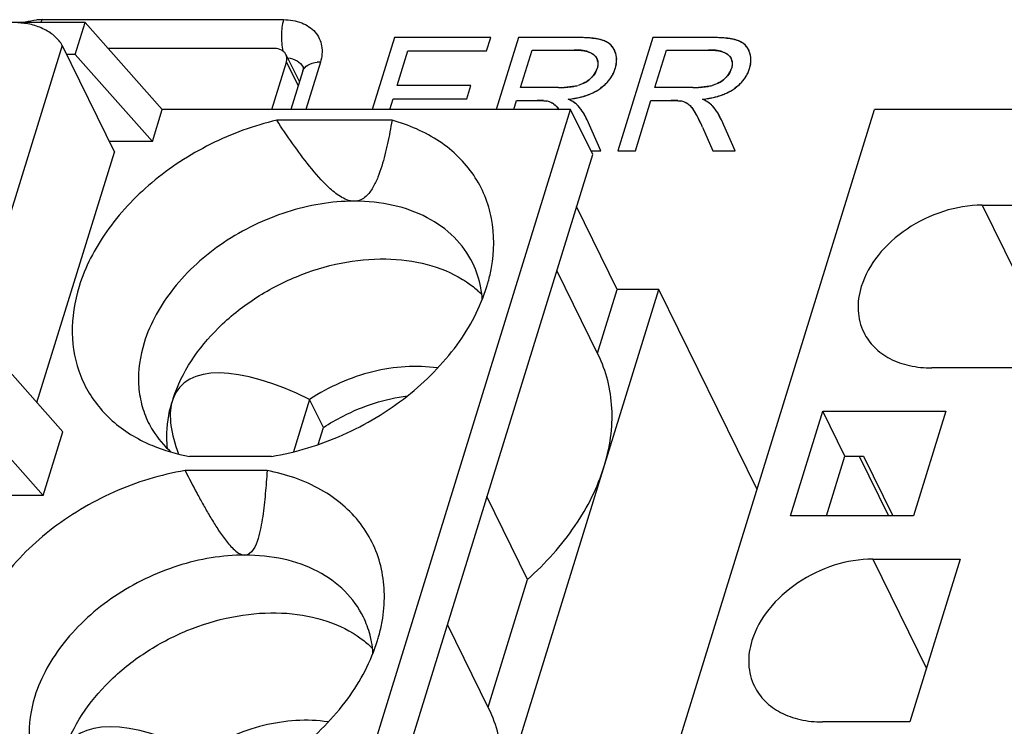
# Model space of a CAD drawing. Header units: millimetres. Extents: x 0 to 420, y 0 to 297.
# Tile 102 of 119: x 233 to 244, y 257 to 265. Entities that reach past the tile are written whole.
import ezdxf

# ---------------------------------------------------------------- set-up
doc = ezdxf.new("R2010")
doc.units = ezdxf.units.MM
doc.header["$LTSCALE"] = 23.1
doc.layers.get('0').update_dxf_attribs({"linetype": 'CONTINUOUS'})
doc.layers.add('LAY0001', color=7, linetype='CONTINUOUS')
doc.layers.add('PRITING', color=7, linetype='CONTINUOUS')

msp = doc.modelspace()

# ---------------------------------------------------------------- linework, layer by layer
at = {"color": 7, "linetype": 'Continuous'}
for p, q in [((233.602, 264.996), (231.596, 264.996)), ((233.126, 265.028), (235.8, 265.028)), ((233.493, 264.643), (233.602, 264.996)), ((234.457, 264.032), (233.602, 264.996)), ((233.348, 264.743), (232.428, 261.767)), ((233.348, 264.743), (233.927, 263.562)), ((233.493, 264.643), (233.397, 264.643)), ((233.493, 264.643), (234.348, 263.68)), ((235.699, 264.708), (233.858, 264.708)), ((235.826, 264.642), (235.975, 264.341)), ((235.669, 264.032), (235.831, 264.556)), ((235.831, 264.556), (235.961, 264.294)), ((236.207, 264.558), (236.045, 264.032)), ((236.012, 264.46), (235.88, 264.032)), ((236.015, 264.504), (236.015, 264.503)), ((224.453, 217.033), (238.977, 264.032)), ((227.815, 217.033), (242.339, 264.032)), ((234.348, 263.68), (234.457, 264.032)), ((238.977, 264.032), (234.457, 264.032)), ((239.221, 263.535), (238.977, 264.032)), ((248.256, 264.032), (242.339, 264.032)), ((237, 263.915), (235.724, 263.915)), ((234.348, 263.68), (233.869, 263.68)), ((233.07, 260.79), (233.927, 263.562)), ((224.697, 216.535), (239.221, 263.535)), ((236.586, 263.019), (236.578, 263.019)), ((239.493, 262.043), (239.043, 262.959)), ((243.532, 262.975), (244.125, 261.766)), ((243.532, 262.975), (244.499, 262.975)), ((239.283, 261.318), (238.825, 262.252)), ((225.429, 215.044), (239.953, 262.043)), ((239.274, 261.336), (239.493, 262.043)), ((239.953, 262.043), (239.493, 262.043)), ((241.04, 259.829), (239.953, 262.043)), ((233.356, 260.468), (232.501, 261.432)), ((243.942, 261.173), (242.975, 261.173)), ((236.088, 260.825), (235.909, 260.246)), ((236.24, 260.514), (236.088, 260.825)), ((232.283, 260.727), (233.138, 259.763)), ((241.41, 259.536), (241.768, 260.695)), ((242.012, 260.198), (241.768, 260.695)), ((241.768, 260.695), (243.131, 260.695)), ((243.131, 260.695), (242.773, 259.536)), ((236.182, 260.326), (236.24, 260.514)), ((233.138, 259.763), (233.356, 260.468)), ((235.665, 260.194), (234.758, 260.194)), ((241.808, 259.536), (242.012, 260.198)), ((242.012, 260.198), (242.219, 260.198)), ((242.172, 260.198), (242.497, 259.536)), ((242.219, 260.198), (242.544, 259.536)), ((235.617, 260.037), (234.71, 260.037)), ((233.138, 259.763), (232.659, 259.763)), ((238.501, 258.834), (238.051, 259.75)), ((242.773, 259.536), (241.41, 259.536)), ((242.322, 259.058), (242.915, 257.849)), ((242.322, 259.058), (243.289, 259.058)), ((243.289, 259.058), (242.732, 257.256)), ((238.064, 257.419), (238.501, 258.834)), ((238.072, 257.402), (237.614, 258.335)), ((242.732, 257.256), (241.765, 257.256))]:
    msp.add_line(p, q, dxfattribs=at)
msp.add_lwpolyline([(236.015, 264.505), (236.016, 264.503), (236.017, 264.498), (236.017, 264.491), (236.017, 264.48), (236.013, 264.464), (236.012, 264.46)], dxfattribs=at)
for centre, radius, start, end in [((233.127, 264.351), 0.677, 90.068, 95.1029), ((236.207, 264.179), 0.379, 89.9499, 95.3095), ((236.939, 261.867), 1.062, 10.5145, 26.0538), ((237.19, 261.166), 1.149, 45.5714, 48.95), ((236.875, 261.855), 1.127, 3.9515, 10.5273), ((235.735, 257.953), 1.055, 14.4218, 26.0918), ((235.709, 257.946), 1.083, 10.549, 14.4216), ((235.98, 257.249), 1.149, 45.5724, 48.95), ((235.665, 257.938), 1.127, 3.9533, 10.5247)]:
    msp.add_arc(centre, radius, start, end, dxfattribs=at)
for centre, major_axis, ratio, start_param, end_param in [((236.622, 259.288), (1.977, -1.667), 0.381713, 2.142598, 3.281402), ((237.468, 258.66), (2.763, -2.401), 0.416643, 3.310174, 3.336728), ((236.622, 259.288), (1.977, -1.667), 0.381713, 3.322542, 3.7527), ((235.412, 255.372), (1.977, -1.667), 0.381713, 2.142598, 3.281402)]:
    msp.add_ellipse(centre, major_axis=major_axis, ratio=ratio, start_param=start_param, end_param=end_param, dxfattribs=at)
for points, knots in [([(233.348, 264.743), (233.33, 264.78), (233.271, 264.849), (233.152, 264.926), (233.01, 264.978), (232.908, 264.992), (232.857, 264.992)], [0, 0, 0, 0, 0.211485, 0.463357, 0.735258, 1, 1, 1, 1]), ([(232.9, 264.991), (232.914, 264.995), (232.968, 265.011), (233.024, 265.021), (233.066, 265.025)], [0, 0, 0, 0, 0.254247, 1, 1, 1, 1]), ([(235.8, 265.028), (235.783, 264.972), (235.769, 264.855), (235.779, 264.737), (235.793, 264.68)], [0, 0, 0, 0, 0.493183, 1, 1, 1, 1]), ([(235.8, 265.028), (235.868, 265.028), (235.997, 265.008), (236.158, 264.904), (236.238, 264.736), (236.225, 264.615), (236.207, 264.558)], [0, 0, 0, 0, 0.278015, 0.523085, 0.753697, 1, 1, 1, 1]), ([(235.826, 264.642), (235.821, 264.652), (235.807, 264.671), (235.766, 264.7), (235.726, 264.708), (235.699, 264.708)], [0, 0, 0, 0, 0.227713, 0.466874, 1, 1, 1, 1]), ([(235.831, 264.556), (235.835, 264.571), (235.839, 264.6), (235.832, 264.629), (235.826, 264.642)], [0, 0, 0, 0, 0.517433, 1, 1, 1, 1]), ([(235.845, 264.604), (235.881, 264.601), (235.949, 264.583), (236, 264.533), (236.015, 264.504)], [0, 0, 0, 0, 0.532116, 1, 1, 1, 1]), ([(236.012, 264.46), (236.02, 264.487), (236.07, 264.538), (236.135, 264.552), (236.172, 264.556)], [0, 0, 0, 0, 0.435184, 1, 1, 1, 1]), ([(235.724, 263.915), (235.471, 263.856), (235.1, 263.72), (234.649, 263.461), (234.241, 263.159), (233.824, 262.717), (233.603, 262.29), (233.536, 262.074)], [0, 0, 0, 0, 0.261848, 0.393619, 0.5237, 0.772456, 1, 1, 1, 1]), ([(236.578, 263.019), (236.525, 263.02), (236.422, 263.066), (236.259, 263.202), (236.084, 263.404), (235.898, 263.656), (235.781, 263.828), (235.724, 263.915)], [0, 0, 0, 0, 0.125351, 0.25392, 0.506068, 0.754157, 1, 1, 1, 1]), ([(237, 263.915), (236.985, 263.829), (236.961, 263.701), (236.922, 263.532), (236.888, 263.407), (236.846, 263.286), (236.801, 263.188), (236.755, 263.117), (236.711, 263.068), (236.655, 263.03), (236.609, 263.019), (236.586, 263.019)], [0, 0, 0, 0, 0.250928, 0.375717, 0.49989, 0.623289, 0.745814, 0.806976, 0.868537, 0.931865, 1, 1, 1, 1]), ([(238.101, 262.284), (238.133, 262.463), (238.137, 262.739), (238.035, 263.08), (237.911, 263.312), (237.74, 263.516), (237.451, 263.75), (237.185, 263.864), (237, 263.915)], [0, 0, 0, 0, 0.249881, 0.369932, 0.489244, 0.610131, 0.734697, 1, 1, 1, 1]), ([(236.578, 263.019), (236.328, 263.019), (235.816, 262.93), (235.124, 262.594), (234.566, 262.096), (234.323, 261.669), (234.256, 261.452)], [0, 0, 0, 0, 0.253271, 0.516226, 0.770128, 1, 1, 1, 1]), ([(237.893, 262.333), (237.842, 262.439), (237.697, 262.638), (237.388, 262.857), (237.007, 262.991), (236.73, 263.019), (236.586, 263.019)], [0, 0, 0, 0, 0.226922, 0.465141, 0.722105, 1, 1, 1, 1]), ([(243.532, 262.975), (243.388, 262.975), (243.093, 262.924), (242.694, 262.731), (242.373, 262.444), (242.233, 262.199), (242.194, 262.074)], [0, 0, 0, 0, 0.253211, 0.516158, 0.770088, 1, 1, 1, 1]), ([(234.576, 260.834), (234.672, 261.129), (234.958, 261.544), (235.471, 261.954), (235.933, 262.198), (236.426, 262.349), (236.919, 262.398), (237.38, 262.341), (237.659, 262.228), (237.779, 262.154)], [0, 0, 0, 0, 0.240596, 0.373148, 0.508575, 0.642474, 0.770713, 0.890254, 1, 1, 1, 1]), ([(238.049, 262.074), (238.055, 262.091), (238.075, 262.161), (238.091, 262.231), (238.101, 262.284)], [0, 0, 0, 0, 0.253214, 1, 1, 1, 1]), ([(237.779, 262.154), (237.794, 262.145), (237.852, 262.108), (237.906, 262.066), (237.945, 262.033)], [0, 0, 0, 0, 0.253647, 1, 1, 1, 1]), ([(233.536, 262.074), (233.485, 261.908), (233.43, 261.571), (233.524, 261.073), (233.796, 260.651), (234.067, 260.454), (234.216, 260.376)], [0, 0, 0, 0, 0.261427, 0.5057, 0.746805, 1, 1, 1, 1]), ([(235.665, 260.194), (235.937, 260.239), (236.338, 260.362), (236.829, 260.617), (237.276, 260.926), (237.735, 261.388), (237.978, 261.844), (238.049, 262.074)], [0, 0, 0, 0, 0.259675, 0.391493, 0.522068, 0.772091, 1, 1, 1, 1]), ([(242.194, 262.074), (242.168, 261.989), (242.142, 261.815), (242.184, 261.642), (242.221, 261.568)], [0, 0, 0, 0, 0.51744, 1, 1, 1, 1]), ([(242.221, 261.568), (242.251, 261.507), (242.334, 261.392), (242.512, 261.266), (242.732, 261.189), (242.892, 261.173), (242.975, 261.173)], [0, 0, 0, 0, 0.226861, 0.465031, 0.722064, 1, 1, 1, 1]), ([(234.256, 261.452), (234.21, 261.304), (234.176, 261.072), (234.22, 260.773), (234.271, 260.636), (234.302, 260.571)], [0, 0, 0, 0, 0.516147, 0.760439, 1, 1, 1, 1]), ([(239.348, 260.085), (239.412, 260.292), (239.46, 260.617), (239.398, 261.035), (239.327, 261.228), (239.283, 261.318)], [0, 0, 0, 0, 0.516103, 0.760451, 1, 1, 1, 1]), ([(237.505, 261.173), (237.268, 261.208), (236.762, 261.17), (236.301, 260.965), (236.088, 260.825)], [0, 0, 0, 0, 0.483949, 1, 1, 1, 1]), ([(236.24, 260.514), (236.31, 260.561), (236.598, 260.728), (236.923, 260.832), (237.17, 260.864)], [0, 0, 0, 0, 0.25289, 1, 1, 1, 1]), ([(234.515, 260.28), (234.51, 260.321), (234.499, 260.493), (234.526, 260.667), (234.563, 260.792)], [0, 0, 0, 0, 0.241874, 1, 1, 1, 1]), ([(234.302, 260.571), (234.318, 260.541), (234.384, 260.42), (234.476, 260.312), (234.553, 260.243)], [0, 0, 0, 0, 0.247776, 1, 1, 1, 1]), ([(234.216, 260.376), (234.257, 260.355), (234.43, 260.274), (234.616, 260.22), (234.758, 260.194)], [0, 0, 0, 0, 0.241734, 1, 1, 1, 1]), ([(238.501, 258.834), (238.699, 259.01), (239.043, 259.391), (239.276, 259.852), (239.348, 260.085)], [0, 0, 0, 0, 0.521496, 1, 1, 1, 1]), ([(234.71, 260.037), (234.439, 259.992), (234.037, 259.869), (233.547, 259.614), (233.099, 259.306), (232.64, 258.843), (232.397, 258.388), (232.326, 258.157)], [0, 0, 0, 0, 0.259675, 0.391493, 0.522068, 0.772091, 1, 1, 1, 1]), ([(234.71, 260.037), (234.753, 259.952), (234.82, 259.824), (234.912, 259.656), (234.984, 259.53), (235.06, 259.406), (235.143, 259.284), (235.223, 259.187), (235.298, 259.123), (235.347, 259.102), (235.372, 259.102)], [0, 0, 0, 0, 0.245909, 0.3694, 0.493417, 0.618192, 0.744145, 0.872066, 0.937076, 1, 1, 1, 1]), ([(235.617, 260.037), (235.612, 259.952), (235.602, 259.825), (235.585, 259.656), (235.569, 259.531), (235.548, 259.405), (235.514, 259.258), (235.45, 259.102), (235.372, 259.102)], [0, 0, 0, 0, 0.257128, 0.385118, 0.512545, 0.639172, 0.764581, 1, 1, 1, 1]), ([(236.891, 258.368), (236.908, 258.466), (236.925, 258.661), (236.893, 258.948), (236.803, 259.216), (236.657, 259.458), (236.458, 259.666), (236.125, 259.898), (235.824, 259.999), (235.617, 260.037)], [0, 0, 0, 0, 0.126499, 0.247932, 0.366525, 0.484873, 0.605574, 0.730868, 1, 1, 1, 1]), ([(235.372, 259.102), (235.121, 259.102), (234.609, 259.015), (233.915, 258.678), (233.356, 258.18), (233.113, 257.753), (233.045, 257.536)], [0, 0, 0, 0, 0.253196, 0.516158, 0.770102, 1, 1, 1, 1]), ([(236.683, 258.417), (236.631, 258.522), (236.486, 258.722), (236.177, 258.941), (235.794, 259.075), (235.516, 259.102), (235.372, 259.102)], [0, 0, 0, 0, 0.226856, 0.465051, 0.722044, 1, 1, 1, 1]), ([(242.322, 259.058), (242.177, 259.058), (241.883, 259.008), (241.484, 258.814), (241.163, 258.528), (241.023, 258.282), (240.984, 258.157)], [0, 0, 0, 0, 0.253211, 0.516158, 0.770088, 1, 1, 1, 1]), ([(233.366, 256.917), (233.461, 257.212), (233.748, 257.628), (234.261, 258.037), (234.722, 258.281), (235.215, 258.432), (235.708, 258.481), (236.17, 258.424), (236.448, 258.311), (236.569, 258.237)], [0, 0, 0, 0, 0.240596, 0.373148, 0.508575, 0.642474, 0.770713, 0.890254, 1, 1, 1, 1]), ([(236.839, 258.157), (236.845, 258.175), (236.865, 258.244), (236.881, 258.315), (236.891, 258.368)], [0, 0, 0, 0, 0.253199, 1, 1, 1, 1]), ([(236.569, 258.237), (236.584, 258.228), (236.641, 258.191), (236.696, 258.149), (236.735, 258.116)], [0, 0, 0, 0, 0.253647, 1, 1, 1, 1]), ([(232.326, 258.157), (232.275, 257.992), (232.22, 257.654), (232.314, 257.157), (232.585, 256.735), (232.856, 256.537), (233.005, 256.46)], [0, 0, 0, 0, 0.261427, 0.5057, 0.746805, 1, 1, 1, 1]), ([(234.455, 256.277), (234.726, 256.322), (235.128, 256.445), (235.619, 256.701), (236.066, 257.009), (236.525, 257.471), (236.768, 257.927), (236.839, 258.157)], [0, 0, 0, 0, 0.259675, 0.391493, 0.522068, 0.772091, 1, 1, 1, 1]), ([(240.984, 258.157), (240.958, 258.072), (240.931, 257.898), (240.974, 257.725), (241.011, 257.651)], [0, 0, 0, 0, 0.51744, 1, 1, 1, 1]), ([(241.011, 257.651), (241.04, 257.59), (241.124, 257.476), (241.302, 257.349), (241.522, 257.272), (241.682, 257.256), (241.765, 257.256)], [0, 0, 0, 0, 0.226861, 0.465031, 0.722064, 1, 1, 1, 1]), ([(233.045, 257.536), (233, 257.388), (232.965, 257.155), (233.01, 256.857), (233.06, 256.719), (233.092, 256.655)], [0, 0, 0, 0, 0.516147, 0.760439, 1, 1, 1, 1]), ([(238.138, 256.168), (238.202, 256.375), (238.25, 256.701), (238.187, 257.118), (238.117, 257.311), (238.072, 257.401)], [0, 0, 0, 0, 0.516103, 0.760451, 1, 1, 1, 1]), ([(236.295, 257.256), (236.058, 257.292), (235.551, 257.253), (235.09, 257.049), (234.877, 256.909)], [0, 0, 0, 0, 0.483949, 1, 1, 1, 1])]:
    msp.add_open_spline(points, degree=3, knots=knots, dxfattribs=at)
msp.add_open_spline([(233.117, 264.996), (233.12, 265.006), (233.123, 265.017), (233.126, 265.028)], degree=3, dxfattribs=at)
at = {"layer": 'LAY0001', "color": 7, "linetype": 'Continuous'}
for p, q in [((237.027, 264.83), (236.78, 264.032)), ((238.093, 264.83), (237.027, 264.83)), ((238.047, 264.683), (238.093, 264.83)), ((238.399, 264.83), (238.152, 264.032)), ((239.053, 264.83), (238.399, 264.83)), ((239.886, 264.83), (239.499, 263.577)), ((240.539, 264.83), (239.886, 264.83)), ((237.058, 264.299), (237.176, 264.683)), ((237.176, 264.683), (238.047, 264.683)), ((238.423, 264.277), (238.551, 264.692)), ((238.551, 264.692), (239.018, 264.692)), ((239.91, 264.277), (240.038, 264.692)), ((240.038, 264.692), (240.505, 264.692)), ((237.873, 264.299), (237.058, 264.299)), ((237.827, 264.152), (237.873, 264.299)), ((238.842, 264.277), (238.423, 264.277)), ((240.329, 264.277), (239.91, 264.277)), ((236.975, 264.032), (237.012, 264.152)), ((237.012, 264.152), (237.827, 264.152)), ((238.347, 264.032), (238.379, 264.134)), ((238.379, 264.134), (238.605, 264.134)), ((239.694, 263.577), (239.866, 264.134)), ((239.866, 264.134), (240.092, 264.134)), ((239.311, 263.577), (239.16, 263.918)), ((240.797, 263.577), (240.646, 263.918)), ((240.438, 263.838), (240.552, 263.577)), ((239.2, 263.577), (239.311, 263.577)), ((239.499, 263.577), (239.694, 263.577)), ((240.552, 263.577), (240.797, 263.577))]:
    msp.add_line(p, q, dxfattribs=at)
for centre, radius, start, end in [((239.053, 262.82), 2.01, 89.0558, 90.0099), ((239.057, 263.061), 1.769, 88.0548, 89.0561), ((239.064, 263.276), 1.554, 87.014, 88.0549), ((239.075, 263.479), 1.351, 85.7719, 87.0178), ((239.089, 263.665), 1.165, 84.5076, 85.7711), ((239.104, 263.824), 1.004, 83.1606, 84.5084), ((239.122, 263.973), 0.854, 81.5167, 83.1669), ((239.142, 264.11), 0.716, 79.7308, 81.5182), ((239.164, 264.227), 0.597, 77.7411, 79.734), ((239.186, 264.329), 0.493, 75.4941, 77.7454), ((239.208, 264.415), 0.404, 72.9918, 75.4976), ((239.23, 264.487), 0.329, 70.1752, 72.9966), ((239.277, 264.598), 0.207, 50.9461, 58.8586), ((239.283, 264.606), 0.197, 46.4542, 50.9041), ((239.285, 264.608), 0.195, 38.2604, 46.4478), ((240.54, 262.82), 2.01, 89.0558, 90.0099), ((240.544, 263.061), 1.769, 88.0548, 89.0561), ((240.551, 263.276), 1.554, 87.014, 88.0549), ((240.562, 263.479), 1.351, 85.7719, 87.0178), ((240.575, 263.665), 1.165, 84.5076, 85.7711), ((240.591, 263.824), 1.004, 83.1606, 84.5084), ((240.609, 263.973), 0.854, 81.5167, 83.1669), ((240.629, 264.11), 0.716, 79.7308, 81.5182), ((240.65, 264.227), 0.597, 77.7411, 79.734), ((240.672, 264.329), 0.493, 75.4941, 77.7455), ((240.695, 264.415), 0.404, 72.9918, 75.4976), ((240.717, 264.487), 0.329, 70.1751, 72.9966), ((240.764, 264.598), 0.207, 50.9462, 58.8586), ((240.77, 264.606), 0.197, 46.4543, 50.9042), ((240.772, 264.608), 0.195, 38.2604, 46.4479), ((239.018, 263.858), 0.834, 88.2419, 90.0221), ((239.022, 263.978), 0.714, 86.2612, 88.2449), ((239.029, 264.086), 0.606, 83.9967, 86.266), ((239.039, 264.181), 0.51, 81.5185, 83.9989), ((239.051, 264.263), 0.427, 78.7235, 81.5232), ((239.065, 264.334), 0.355, 75.4788, 78.7314), ((239.081, 264.393), 0.294, 71.9562, 75.4797), ((239.154, 264.548), 0.122, 45.4212, 52.0614), ((239.282, 264.605), 0.199, 33.8847, 38.2602), ((239.272, 264.599), 0.211, 26.1143, 33.8398), ((239.255, 264.591), 0.23, 22.1264, 26.1538), ((239.236, 264.582), 0.251, 18.5567, 22.1558), ((239.238, 264.583), 0.248, 15.0488, 18.5542), ((239.238, 264.583), 0.248, 11.4194, 15.0465), ((239.236, 264.583), 0.25, 7.8805, 11.4172), ((240.505, 263.858), 0.834, 88.2419, 90.0221), ((240.509, 263.978), 0.714, 86.2612, 88.2449), ((240.516, 264.086), 0.606, 83.9967, 86.266), ((240.526, 264.181), 0.51, 81.5185, 83.9989), ((240.538, 264.263), 0.427, 78.7235, 81.5232), ((240.552, 264.334), 0.355, 75.4787, 78.7314), ((240.567, 264.393), 0.294, 71.9561, 75.4797), ((240.64, 264.548), 0.122, 45.4212, 52.0614), ((240.769, 264.605), 0.199, 33.8847, 38.2602), ((240.759, 264.599), 0.211, 26.1142, 33.8398), ((240.742, 264.591), 0.23, 22.1264, 26.1537), ((240.722, 264.582), 0.251, 18.5566, 22.1558), ((240.725, 264.583), 0.248, 15.0487, 18.5542), ((240.725, 264.583), 0.248, 11.4193, 15.0465), ((240.723, 264.583), 0.25, 7.8805, 11.4171), ((239.157, 264.543), 0.122, 12.4999, 24.0624), ((239.145, 264.591), 0.342, 345.5367, 348.3584), ((239.166, 264.586), 0.321, 348.3588, 351.2981), ((239.184, 264.584), 0.302, 351.2981, 354.4305), ((239.231, 264.582), 0.255, 4.4211, 7.8785), ((239.207, 264.582), 0.279, 354.3915, 1.0412), ((239.224, 264.582), 0.263, 1.082, 4.4195), ((240.644, 264.543), 0.122, 12.5, 24.0624), ((240.632, 264.591), 0.342, 345.5367, 348.3584), ((240.653, 264.586), 0.321, 348.3588, 351.2981), ((240.671, 264.584), 0.302, 351.2981, 354.4305), ((240.718, 264.582), 0.255, 4.421, 7.8785), ((240.71, 264.582), 0.263, 1.082, 4.4195), ((240.694, 264.582), 0.279, 354.3915, 1.0412), ((239.02, 264.576), 0.266, 321.7673, 326.7976), ((239.038, 264.564), 0.245, 326.8055, 331.9308), ((239.05, 264.557), 0.231, 331.9368, 337.408), ((239.057, 264.554), 0.223, 337.4179, 342.8202), ((239.096, 264.605), 0.393, 329.2373, 332.5481), ((239.099, 264.603), 0.39, 332.5499, 336.0543), ((239.099, 264.603), 0.39, 336.0564, 339.351), ((239.095, 264.605), 0.394, 339.3534, 342.8326), ((239.121, 264.597), 0.367, 342.8111, 345.5362), ((240.507, 264.576), 0.266, 321.7673, 326.7975), ((240.525, 264.564), 0.245, 326.8054, 331.9307), ((240.537, 264.557), 0.231, 331.9367, 337.4079), ((240.544, 264.554), 0.223, 337.4178, 342.8202), ((240.583, 264.605), 0.393, 329.2372, 332.5481), ((240.586, 264.603), 0.39, 332.5499, 336.0543), ((240.586, 264.603), 0.39, 336.0564, 339.351), ((240.582, 264.605), 0.394, 339.3534, 342.8326), ((240.607, 264.597), 0.367, 342.8111, 345.5362), ((238.973, 264.626), 0.336, 294.2467, 298.1406), ((238.981, 264.611), 0.32, 298.1325, 303.4754), ((238.988, 264.601), 0.307, 303.4843, 308.3003), ((238.992, 264.595), 0.3, 308.3051, 312.9692), ((238.971, 264.618), 0.331, 312.9289, 317.2842), ((238.998, 264.593), 0.295, 317.2897, 321.7681), ((239.018, 264.673), 0.497, 310.5015, 313.342), ((239.037, 264.653), 0.47, 313.3424, 316.322), ((239.054, 264.636), 0.446, 316.3222, 319.5003), ((239.069, 264.624), 0.427, 319.5029, 322.588), ((239.08, 264.615), 0.412, 322.5886, 325.8898), ((239.09, 264.609), 0.4, 325.8916, 329.2352), ((240.46, 264.626), 0.336, 294.2467, 298.1406), ((240.468, 264.611), 0.32, 298.1325, 303.4754), ((240.475, 264.601), 0.307, 303.4844, 308.3003), ((240.479, 264.595), 0.3, 308.3051, 312.9692), ((240.458, 264.618), 0.331, 312.9289, 317.2842), ((240.485, 264.593), 0.295, 317.2896, 321.7681), ((240.505, 264.673), 0.497, 310.5015, 313.342), ((240.524, 264.653), 0.47, 313.3424, 316.322), ((240.541, 264.636), 0.446, 316.3222, 319.5003), ((240.555, 264.624), 0.427, 319.5028, 322.588), ((240.567, 264.615), 0.412, 322.5886, 325.8898), ((240.577, 264.609), 0.4, 325.8916, 329.2351), ((238.843, 265.665), 1.388, 269.9711, 271.8187), ((238.851, 265.429), 1.151, 271.8226, 273.6405), ((238.861, 265.265), 0.988, 273.6547, 274.9858), ((238.874, 265.112), 0.834, 274.9578, 277.3718), ((238.896, 264.948), 0.669, 277.3658, 280.1153), ((238.915, 264.838), 0.556, 280.1479, 281.9638), ((238.936, 264.741), 0.457, 281.9099, 285.5467), ((238.925, 264.86), 0.707, 288.2551, 290.7636), ((238.945, 264.808), 0.651, 290.7651, 293.3016), ((238.964, 264.763), 0.603, 293.3003, 296.0855), ((238.983, 264.725), 0.56, 296.0867, 298.9464), ((239, 264.693), 0.525, 298.947, 301.945), ((239.016, 264.668), 0.494, 301.9452, 305.1569), ((238.974, 264.727), 0.566, 305.1576, 307.6892), ((238.997, 264.698), 0.53, 307.6876, 310.5001), ((240.33, 265.665), 1.388, 269.9711, 271.8187), ((240.337, 265.429), 1.151, 271.8226, 273.6405), ((240.347, 265.265), 0.988, 273.6547, 274.9858), ((240.361, 265.112), 0.834, 274.9578, 277.3718), ((240.382, 264.948), 0.669, 277.3658, 280.1153), ((240.402, 264.838), 0.556, 280.1479, 281.9638), ((240.423, 264.741), 0.457, 281.9099, 285.5467), ((240.412, 264.86), 0.707, 288.2551, 290.7637), ((240.431, 264.808), 0.651, 290.7651, 293.3016), ((240.451, 264.763), 0.603, 293.3003, 296.0855), ((240.469, 264.725), 0.56, 296.0867, 298.9464), ((240.487, 264.693), 0.525, 298.947, 301.945), ((240.503, 264.668), 0.494, 301.9452, 305.157), ((240.461, 264.727), 0.566, 305.1576, 307.6892), ((240.484, 264.698), 0.53, 307.6876, 310.5001), ((238.606, 262.838), 1.295, 88.9167, 90.0241), ((238.613, 263.223), 0.911, 87.0664, 88.9568), ((238.629, 263.536), 0.598, 85.2643, 87.0469), ((238.666, 263.909), 0.223, 72.7842, 78.2154), ((238.666, 263.911), 0.221, 67.2866, 72.7692), ((238.663, 263.903), 0.229, 61.9539, 67.2717), ((238.654, 263.887), 0.248, 56.8582, 61.9402), ((238.817, 265.356), 1.216, 276.3463, 278.0211), ((238.637, 263.49), 0.729, 62.4125, 64.4787), ((238.721, 263.65), 0.548, 60.335, 62.401), ((238.831, 265.25), 1.109, 278.0208, 279.7849), ((238.787, 263.767), 0.414, 57.5467, 60.357), ((238.848, 265.155), 1.012, 279.7839, 281.6952), ((238.866, 265.066), 0.922, 281.6933, 283.8143), ((238.886, 264.988), 0.842, 283.8154, 285.9606), ((238.905, 264.92), 0.771, 285.9599, 288.2564), ((240.092, 262.838), 1.295, 88.9167, 90.0241), ((240.1, 263.223), 0.911, 87.0664, 88.9568), ((240.116, 263.536), 0.598, 85.2643, 87.047), ((240.152, 263.909), 0.223, 72.7842, 78.2154), ((240.153, 263.911), 0.221, 67.2865, 72.7692), ((240.15, 263.903), 0.229, 61.9538, 67.2717), ((240.141, 263.887), 0.248, 56.8582, 61.9401), ((240.303, 265.356), 1.216, 276.3463, 278.0211), ((240.124, 263.49), 0.729, 62.4125, 64.4787), ((240.208, 263.65), 0.548, 60.335, 62.401), ((240.318, 265.25), 1.109, 278.0208, 279.7849), ((240.274, 263.767), 0.414, 57.5467, 60.357), ((240.335, 265.155), 1.012, 279.7839, 281.6952), ((240.353, 265.066), 0.922, 281.6933, 283.8143), ((240.372, 264.988), 0.842, 283.8154, 285.9606), ((240.392, 264.92), 0.771, 285.96, 288.2564), ((238.537, 263.816), 0.379, 34.2572, 37.3511), ((238.709, 263.753), 0.474, 42.2017, 44.2717), ((238.696, 263.742), 0.492, 40.4456, 42.2032), ((238.683, 263.73), 0.51, 38.6015, 40.4447), ((238.667, 263.718), 0.53, 36.9117, 38.6021), ((238.65, 263.705), 0.551, 35.1546, 36.9109), ((238.631, 263.691), 0.575, 33.5933, 35.1556), ((238.61, 263.677), 0.6, 31.8824, 33.592), ((238.587, 263.663), 0.626, 30.4856, 31.8843), ((238.562, 263.649), 0.655, 28.7822, 30.483), ((240.024, 263.816), 0.379, 34.2573, 37.3511), ((239.942, 263.761), 0.478, 31.4958, 34.2609), ((239.527, 263.506), 0.964, 29.7248, 31.5104), ((239.368, 263.415), 1.148, 28.7974, 29.7497), ((240.196, 263.753), 0.474, 42.2018, 44.2718), ((240.183, 263.742), 0.492, 40.4456, 42.2032), ((240.169, 263.73), 0.51, 38.6015, 40.4447), ((240.154, 263.718), 0.53, 36.9116, 38.6021), ((240.136, 263.705), 0.551, 35.1546, 36.9108), ((240.118, 263.691), 0.575, 33.5932, 35.1556), ((240.096, 263.677), 0.6, 31.8824, 33.5918), ((240.074, 263.663), 0.626, 30.4855, 31.8843), ((240.049, 263.649), 0.655, 28.7822, 30.483), ((238.535, 263.634), 0.687, 27.4535, 28.7848), ((238.509, 263.62), 0.716, 26.1738, 27.4536), ((238.478, 263.605), 0.75, 24.6863, 26.172), ((239.265, 263.358), 1.266, 28.1221, 28.802), ((239.173, 263.309), 1.37, 27.4251, 28.1219), ((239.083, 263.262), 1.472, 26.82, 27.4263), ((238.99, 263.215), 1.576, 26.1253, 26.8191), ((238.891, 263.166), 1.686, 25.4873, 26.126), ((238.748, 263.099), 1.844, 24.2743, 25.479), ((240.022, 263.634), 0.687, 27.4535, 28.7848), ((239.995, 263.62), 0.716, 26.1739, 27.4536), ((239.965, 263.605), 0.75, 24.6863, 26.172), ((238.604, 263.033), 2.002, 23.6933, 24.2829)]:
    msp.add_arc(centre, radius, start, end, dxfattribs=at)
for points in [[(239.385, 264.776), (239.371, 264.784), (239.357, 264.791), (239.342, 264.796)], [(240.871, 264.776), (240.858, 264.784), (240.844, 264.791), (240.828, 264.796)], [(239.172, 264.672), (239.181, 264.669), (239.19, 264.666), (239.199, 264.662)], [(239.199, 264.662), (239.205, 264.659), (239.211, 264.656), (239.216, 264.652)], [(239.216, 264.652), (239.221, 264.649), (239.225, 264.647), (239.228, 264.644)], [(239.239, 264.634), (239.245, 264.628), (239.251, 264.622), (239.256, 264.615)], [(240.659, 264.672), (240.668, 264.669), (240.677, 264.666), (240.686, 264.662)], [(240.686, 264.662), (240.692, 264.659), (240.698, 264.656), (240.703, 264.652)], [(240.703, 264.652), (240.707, 264.649), (240.711, 264.647), (240.715, 264.644)], [(240.726, 264.634), (240.732, 264.628), (240.738, 264.622), (240.743, 264.615)], [(239.256, 264.615), (239.261, 264.608), (239.265, 264.601), (239.268, 264.593)], [(239.276, 264.57), (239.278, 264.561), (239.279, 264.553), (239.279, 264.544)], [(239.279, 264.544), (239.279, 264.533), (239.278, 264.522), (239.276, 264.51)], [(240.743, 264.615), (240.748, 264.608), (240.752, 264.601), (240.755, 264.593)], [(240.763, 264.57), (240.765, 264.561), (240.766, 264.553), (240.766, 264.544)], [(240.766, 264.544), (240.766, 264.533), (240.765, 264.522), (240.763, 264.51)], [(239.276, 264.51), (239.275, 264.503), (239.273, 264.496), (239.271, 264.489)], [(240.763, 264.51), (240.761, 264.503), (240.76, 264.496), (240.757, 264.489)], [(239.111, 264.319), (239.095, 264.312), (239.077, 264.306), (239.059, 264.3)], [(240.598, 264.319), (240.581, 264.312), (240.564, 264.306), (240.545, 264.3)], [(238.679, 264.131), (238.686, 264.131), (238.693, 264.13), (238.699, 264.129)], [(238.699, 264.129), (238.703, 264.128), (238.707, 264.128), (238.711, 264.127)], [(238.79, 264.094), (238.794, 264.091), (238.798, 264.089), (238.801, 264.085)], [(238.801, 264.085), (238.806, 264.082), (238.81, 264.078), (238.814, 264.075)], [(239.025, 264.105), (239.02, 264.109), (239.015, 264.112), (239.009, 264.116)], [(239.038, 264.095), (239.034, 264.098), (239.03, 264.102), (239.025, 264.105)], [(239.049, 264.085), (239.046, 264.088), (239.042, 264.091), (239.038, 264.095)], [(240.165, 264.131), (240.173, 264.131), (240.179, 264.13), (240.185, 264.129)], [(240.185, 264.129), (240.19, 264.128), (240.194, 264.128), (240.198, 264.127)], [(240.276, 264.094), (240.28, 264.091), (240.284, 264.089), (240.288, 264.085)], [(240.288, 264.085), (240.292, 264.082), (240.296, 264.078), (240.3, 264.075)], [(240.512, 264.105), (240.507, 264.109), (240.502, 264.112), (240.496, 264.116)], [(240.525, 264.095), (240.521, 264.098), (240.516, 264.102), (240.512, 264.105)], [(240.536, 264.085), (240.532, 264.088), (240.529, 264.091), (240.525, 264.095)], [(238.814, 264.075), (238.818, 264.071), (238.822, 264.066), (238.826, 264.062)], [(238.826, 264.062), (238.83, 264.057), (238.834, 264.052), (238.838, 264.046)], [(240.3, 264.075), (240.304, 264.071), (240.308, 264.066), (240.312, 264.062)], [(240.312, 264.062), (240.317, 264.057), (240.321, 264.052), (240.325, 264.046)]]:
    msp.add_open_spline(points, degree=3, dxfattribs=at)
at = {"layer": 'PRITING', "color": 7, "linetype": 'Continuous'}
for p, q in [((237.027, 264.83), (236.78, 264.032)), ((238.093, 264.83), (237.027, 264.83)), ((238.047, 264.683), (238.093, 264.83)), ((238.399, 264.83), (238.152, 264.032)), ((239.053, 264.83), (238.399, 264.83)), ((239.886, 264.83), (239.499, 263.577)), ((240.539, 264.83), (239.886, 264.83)), ((237.058, 264.299), (237.176, 264.683)), ((237.176, 264.683), (238.047, 264.683)), ((238.423, 264.277), (238.551, 264.692)), ((238.551, 264.692), (239.018, 264.692)), ((239.91, 264.277), (240.038, 264.692)), ((240.038, 264.692), (240.505, 264.692)), ((237.873, 264.299), (237.058, 264.299)), ((237.827, 264.152), (237.873, 264.299)), ((238.842, 264.277), (238.423, 264.277)), ((240.329, 264.277), (239.91, 264.277)), ((236.975, 264.032), (237.012, 264.152)), ((237.012, 264.152), (237.827, 264.152)), ((238.347, 264.032), (238.379, 264.134)), ((238.379, 264.134), (238.605, 264.134)), ((239.694, 263.577), (239.866, 264.134)), ((239.866, 264.134), (240.092, 264.134)), ((239.311, 263.577), (239.16, 263.918)), ((240.797, 263.577), (240.646, 263.918)), ((240.438, 263.838), (240.552, 263.577)), ((239.2, 263.577), (239.311, 263.577)), ((239.499, 263.577), (239.694, 263.577)), ((240.552, 263.577), (240.797, 263.577))]:
    msp.add_line(p, q, dxfattribs=at)
for centre, radius, start, end in [((239.052, 262.742), 2.089, 89.1037, 89.9808), ((239.053, 262.82), 2.01, 89.0558, 90.0099), ((239.057, 263.061), 1.769, 88.0548, 89.0561), ((239.064, 263.276), 1.554, 87.014, 88.0549), ((239.075, 263.479), 1.351, 85.7719, 87.0178), ((239.089, 263.665), 1.165, 84.5076, 85.7711), ((239.104, 263.824), 1.004, 83.1606, 84.5084), ((239.122, 263.973), 0.854, 81.5167, 83.1669), ((239.142, 264.11), 0.716, 79.7308, 81.5182), ((239.164, 264.227), 0.597, 77.7411, 79.734), ((239.186, 264.329), 0.493, 75.4941, 77.7454), ((239.208, 264.415), 0.404, 72.9918, 75.4976), ((239.23, 264.487), 0.329, 70.1752, 72.9966), ((239.277, 264.598), 0.207, 50.9461, 58.8586), ((239.283, 264.606), 0.197, 46.4542, 50.9041), ((239.285, 264.608), 0.195, 38.2604, 46.4478), ((240.539, 262.742), 2.089, 89.1037, 89.9808), ((240.54, 262.82), 2.01, 89.0558, 90.0099), ((240.544, 263.061), 1.769, 88.0548, 89.0561), ((240.551, 263.276), 1.554, 87.014, 88.0549), ((240.562, 263.479), 1.351, 85.7719, 87.0178), ((240.575, 263.665), 1.165, 84.5076, 85.7711), ((240.591, 263.824), 1.004, 83.1606, 84.5084), ((240.609, 263.973), 0.854, 81.5167, 83.1669), ((240.629, 264.11), 0.716, 79.7308, 81.5182), ((240.65, 264.227), 0.597, 77.7411, 79.734), ((240.672, 264.329), 0.493, 75.4941, 77.7455), ((240.695, 264.415), 0.404, 72.9918, 75.4976), ((240.717, 264.487), 0.329, 70.1751, 72.9966), ((240.764, 264.598), 0.207, 50.9462, 58.8586), ((240.77, 264.606), 0.197, 46.4543, 50.9042), ((240.772, 264.608), 0.195, 38.2604, 46.4479), ((239.018, 263.858), 0.834, 88.2419, 90.0221), ((239.022, 263.978), 0.714, 86.2612, 88.2449), ((239.029, 264.086), 0.606, 83.9967, 86.266), ((239.039, 264.181), 0.51, 81.5185, 83.9989), ((239.051, 264.263), 0.427, 78.7235, 81.5232), ((239.065, 264.334), 0.355, 75.4788, 78.7314), ((239.081, 264.393), 0.294, 71.9562, 75.4797), ((239.154, 264.548), 0.122, 45.4212, 52.0614), ((239.282, 264.605), 0.199, 33.8847, 38.2602), ((239.272, 264.599), 0.211, 26.1143, 33.8398), ((239.255, 264.591), 0.23, 22.1264, 26.1538), ((239.236, 264.582), 0.251, 18.5567, 22.1558), ((239.238, 264.583), 0.248, 15.0488, 18.5542), ((239.238, 264.583), 0.248, 11.4194, 15.0465), ((239.236, 264.583), 0.25, 7.8805, 11.4172), ((240.505, 263.858), 0.834, 88.2419, 90.0221), ((240.509, 263.978), 0.714, 86.2612, 88.2449), ((240.516, 264.086), 0.606, 83.9967, 86.266), ((240.526, 264.181), 0.51, 81.5185, 83.9989), ((240.538, 264.263), 0.427, 78.7235, 81.5232), ((240.552, 264.334), 0.355, 75.4787, 78.7314), ((240.567, 264.393), 0.294, 71.9561, 75.4797), ((240.64, 264.548), 0.122, 45.4212, 52.0614), ((240.769, 264.605), 0.199, 33.8847, 38.2602), ((240.759, 264.599), 0.211, 26.1142, 33.8398), ((240.742, 264.591), 0.23, 22.1264, 26.1537), ((240.722, 264.582), 0.251, 18.5566, 22.1558), ((240.725, 264.583), 0.248, 15.0487, 18.5542), ((240.725, 264.583), 0.248, 11.4193, 15.0465), ((240.723, 264.583), 0.25, 7.8805, 11.4171), ((239.157, 264.543), 0.122, 12.4999, 24.0624), ((239.145, 264.591), 0.342, 345.5367, 348.3584), ((239.166, 264.586), 0.321, 348.3588, 351.2981), ((239.184, 264.584), 0.302, 351.2981, 354.4305), ((239.231, 264.582), 0.255, 4.4211, 7.8785), ((239.207, 264.582), 0.279, 354.3915, 1.0412), ((239.224, 264.582), 0.263, 1.082, 4.4195), ((240.644, 264.543), 0.122, 12.5, 24.0624), ((240.632, 264.591), 0.342, 345.5367, 348.3584), ((240.653, 264.586), 0.321, 348.3588, 351.2981), ((240.671, 264.584), 0.302, 351.2981, 354.4305), ((240.718, 264.582), 0.255, 4.421, 7.8785), ((240.71, 264.582), 0.263, 1.082, 4.4195), ((240.694, 264.582), 0.279, 354.3915, 1.0412), ((239.02, 264.576), 0.266, 321.7673, 326.7976), ((239.038, 264.564), 0.245, 326.8055, 331.9308), ((239.05, 264.557), 0.231, 331.9368, 337.408), ((239.057, 264.555), 0.224, 337.2973, 342.8129), ((239.057, 264.554), 0.223, 337.4179, 342.8202), ((239.096, 264.605), 0.393, 329.2373, 332.5481), ((239.097, 264.605), 0.393, 329.2954, 332.67), ((239.099, 264.603), 0.39, 332.5499, 336.0543), ((239.1, 264.603), 0.388, 332.6805, 336.0817), ((239.094, 264.605), 0.395, 336.0962, 342.8139), ((239.099, 264.603), 0.39, 336.0564, 339.351), ((239.095, 264.605), 0.394, 339.3534, 342.8326), ((239.121, 264.597), 0.367, 342.8111, 345.5362), ((240.507, 264.576), 0.266, 321.7673, 326.7975), ((240.525, 264.564), 0.245, 326.8054, 331.9307), ((240.537, 264.557), 0.231, 331.9367, 337.4079), ((240.544, 264.555), 0.224, 337.2972, 342.8129), ((240.544, 264.554), 0.223, 337.4178, 342.8202), ((240.583, 264.605), 0.393, 329.2372, 332.5481), ((240.583, 264.605), 0.393, 329.2954, 332.67), ((240.586, 264.603), 0.39, 332.5499, 336.0543), ((240.587, 264.603), 0.388, 332.6805, 336.0817), ((240.581, 264.605), 0.395, 336.0962, 342.8139), ((240.586, 264.603), 0.39, 336.0564, 339.351), ((240.582, 264.605), 0.394, 339.3534, 342.8326), ((240.607, 264.597), 0.367, 342.8111, 345.5362), ((238.973, 264.626), 0.336, 294.2467, 298.1406), ((238.981, 264.611), 0.32, 298.1325, 303.4754), ((238.988, 264.601), 0.307, 303.4843, 308.3003), ((238.992, 264.595), 0.3, 308.3051, 312.9692), ((238.971, 264.618), 0.331, 312.9289, 317.2842), ((238.998, 264.593), 0.295, 317.2897, 321.7681), ((239.018, 264.673), 0.497, 310.5015, 313.342), ((239.037, 264.653), 0.47, 313.3424, 316.322), ((239.054, 264.636), 0.446, 316.3222, 319.5003), ((239.069, 264.624), 0.427, 319.5029, 322.588), ((239.08, 264.615), 0.412, 322.5886, 325.8898), ((239.09, 264.609), 0.4, 325.8916, 329.2352), ((240.46, 264.626), 0.336, 294.2467, 298.1406), ((240.468, 264.611), 0.32, 298.1325, 303.4754), ((240.475, 264.601), 0.307, 303.4844, 308.3003), ((240.479, 264.595), 0.3, 308.3051, 312.9692), ((240.458, 264.618), 0.331, 312.9289, 317.2842), ((240.485, 264.593), 0.295, 317.2896, 321.7681), ((240.505, 264.673), 0.497, 310.5015, 313.342), ((240.524, 264.653), 0.47, 313.3424, 316.322), ((240.541, 264.636), 0.446, 316.3222, 319.5003), ((240.555, 264.624), 0.427, 319.5028, 322.588), ((240.567, 264.615), 0.412, 322.5886, 325.8898), ((240.577, 264.609), 0.4, 325.8916, 329.2351), ((238.844, 265.605), 1.328, 269.9365, 272.672), ((238.843, 265.665), 1.388, 269.9711, 271.8187), ((238.851, 265.429), 1.151, 271.8226, 273.6405), ((238.861, 265.265), 0.988, 273.6547, 274.9858), ((238.874, 265.112), 0.834, 274.9578, 277.3718), ((238.896, 264.948), 0.669, 277.3658, 280.1153), ((238.915, 264.838), 0.556, 280.1479, 281.9638), ((238.935, 264.745), 0.461, 281.8262, 285.5343), ((238.936, 264.741), 0.457, 281.9099, 285.5467), ((238.925, 264.86), 0.707, 288.2551, 290.7636), ((238.945, 264.808), 0.651, 290.7651, 293.3016), ((238.964, 264.763), 0.603, 293.3003, 296.0855), ((238.983, 264.725), 0.56, 296.0867, 298.9464), ((239, 264.693), 0.525, 298.947, 301.945), ((239.016, 264.668), 0.494, 301.9452, 305.1569), ((239.017, 264.667), 0.493, 302.0085, 305.1388), ((238.974, 264.727), 0.566, 305.1576, 307.6892), ((238.997, 264.698), 0.53, 307.6876, 310.5001), ((240.331, 265.605), 1.328, 269.9365, 272.672), ((240.33, 265.665), 1.388, 269.9711, 271.8187), ((240.337, 265.429), 1.151, 271.8226, 273.6405), ((240.347, 265.265), 0.988, 273.6547, 274.9858), ((240.361, 265.112), 0.834, 274.9578, 277.3718), ((240.382, 264.948), 0.669, 277.3658, 280.1153), ((240.402, 264.838), 0.556, 280.1479, 281.9638), ((240.422, 264.745), 0.461, 281.8262, 285.5343), ((240.423, 264.741), 0.457, 281.9099, 285.5467), ((240.412, 264.86), 0.707, 288.2551, 290.7637), ((240.431, 264.808), 0.651, 290.7651, 293.3016), ((240.451, 264.763), 0.603, 293.3003, 296.0855), ((240.469, 264.725), 0.56, 296.0867, 298.9464), ((240.487, 264.693), 0.525, 298.947, 301.945), ((240.503, 264.668), 0.494, 301.9452, 305.157), ((240.503, 264.667), 0.493, 302.0086, 305.1388), ((240.461, 264.727), 0.566, 305.1576, 307.6892), ((240.484, 264.698), 0.53, 307.6876, 310.5001), ((238.606, 262.838), 1.295, 88.9167, 90.0241), ((238.613, 263.223), 0.911, 87.0664, 88.9568), ((238.629, 263.536), 0.598, 85.2643, 87.0469), ((238.664, 263.905), 0.227, 61.8704, 78.057), ((238.666, 263.909), 0.223, 72.7842, 78.2154), ((238.666, 263.911), 0.221, 67.2866, 72.7692), ((238.663, 263.903), 0.229, 61.9539, 67.2717), ((238.654, 263.887), 0.248, 56.8582, 61.9402), ((238.657, 263.891), 0.242, 56.8033, 61.8571), ((238.817, 265.356), 1.216, 276.3463, 278.0211), ((238.818, 265.349), 1.209, 276.3306, 278.0416), ((238.637, 263.49), 0.729, 62.4125, 64.4787), ((238.721, 263.65), 0.548, 60.335, 62.401), ((238.831, 265.25), 1.109, 278.0208, 279.7849), ((238.833, 265.239), 1.097, 278.0431, 279.8722), ((238.787, 263.767), 0.414, 57.5467, 60.357), ((238.848, 265.155), 1.012, 279.7839, 281.6952), ((238.866, 265.066), 0.922, 281.6933, 283.8143), ((238.886, 264.988), 0.842, 283.8154, 285.9606), ((238.905, 264.92), 0.771, 285.9599, 288.2564), ((240.092, 262.838), 1.295, 88.9167, 90.0241), ((240.1, 263.223), 0.911, 87.0664, 88.9568), ((240.116, 263.536), 0.598, 85.2643, 87.047), ((240.151, 263.905), 0.227, 61.8704, 78.057), ((240.152, 263.909), 0.223, 72.7842, 78.2154), ((240.153, 263.911), 0.221, 67.2865, 72.7692), ((240.15, 263.903), 0.229, 61.9538, 67.2717), ((240.141, 263.887), 0.248, 56.8582, 61.9401), ((240.144, 263.891), 0.242, 56.8032, 61.8571), ((240.303, 265.356), 1.216, 276.3463, 278.0211), ((240.304, 265.349), 1.209, 276.3305, 278.0416), ((240.124, 263.49), 0.729, 62.4125, 64.4787), ((240.208, 263.65), 0.548, 60.335, 62.401), ((240.318, 265.25), 1.109, 278.0208, 279.7849), ((240.32, 265.239), 1.097, 278.0431, 279.8722), ((240.274, 263.767), 0.414, 57.5467, 60.357), ((240.335, 265.155), 1.012, 279.7839, 281.6952), ((240.353, 265.066), 0.922, 281.6933, 283.8143), ((240.372, 264.988), 0.842, 283.8154, 285.9606), ((240.392, 264.92), 0.771, 285.96, 288.2564), ((238.537, 263.816), 0.379, 34.2572, 37.3511), ((238.709, 263.753), 0.474, 42.2017, 44.2717), ((238.711, 263.755), 0.472, 42.3991, 44.2786), ((238.696, 263.742), 0.492, 40.4456, 42.2032), ((238.683, 263.73), 0.51, 38.6015, 40.4447), ((238.667, 263.718), 0.53, 36.9117, 38.6021), ((238.65, 263.705), 0.551, 35.1546, 36.9109), ((238.631, 263.691), 0.575, 33.5933, 35.1556), ((238.61, 263.677), 0.6, 31.8824, 33.592), ((238.587, 263.663), 0.626, 30.4856, 31.8843), ((238.562, 263.649), 0.655, 28.7822, 30.483), ((240.024, 263.816), 0.379, 34.2573, 37.3511), ((239.942, 263.761), 0.478, 31.4958, 34.2609), ((239.527, 263.506), 0.964, 29.7248, 31.5104), ((239.658, 263.583), 0.813, 29.9304, 31.6813), ((239.257, 263.353), 1.275, 27.2804, 29.9111), ((239.368, 263.415), 1.148, 28.7974, 29.7497), ((240.196, 263.753), 0.474, 42.2018, 44.2718), ((240.197, 263.755), 0.472, 42.3991, 44.2787), ((240.183, 263.742), 0.492, 40.4456, 42.2032), ((240.169, 263.73), 0.51, 38.6015, 40.4447), ((240.154, 263.718), 0.53, 36.9116, 38.6021), ((240.136, 263.705), 0.551, 35.1546, 36.9108), ((240.118, 263.691), 0.575, 33.5932, 35.1556), ((240.096, 263.677), 0.6, 31.8824, 33.5918), ((240.074, 263.663), 0.626, 30.4855, 31.8843), ((240.049, 263.649), 0.655, 28.7822, 30.483), ((238.535, 263.634), 0.687, 27.4535, 28.7848), ((238.509, 263.62), 0.716, 26.1738, 27.4536), ((238.478, 263.605), 0.75, 24.6863, 26.172), ((239.265, 263.358), 1.266, 28.1221, 28.802), ((239.173, 263.309), 1.37, 27.4251, 28.1219), ((239.083, 263.262), 1.472, 26.82, 27.4263), ((239.086, 263.263), 1.468, 26.7021, 27.3459), ((238.99, 263.215), 1.576, 26.1253, 26.8191), ((238.843, 263.143), 1.739, 24.208, 26.63), ((238.891, 263.166), 1.686, 25.4873, 26.126), ((238.748, 263.099), 1.844, 24.2743, 25.479), ((240.022, 263.634), 0.687, 27.4535, 28.7848), ((239.995, 263.62), 0.716, 26.1739, 27.4536), ((239.965, 263.605), 0.75, 24.6863, 26.172), ((238.604, 263.033), 2.002, 23.6933, 24.2829), ((238.239, 262.868), 2.403, 23.792, 24.2752)]:
    msp.add_arc(centre, radius, start, end, dxfattribs=at)
for points in [[(239.198, 264.824), (239.16, 264.828), (239.122, 264.83), (239.085, 264.83)], [(239.308, 264.807), (239.272, 264.816), (239.235, 264.821), (239.198, 264.824)], [(239.342, 264.796), (239.33, 264.8), (239.319, 264.804), (239.308, 264.807)], [(239.385, 264.776), (239.371, 264.784), (239.357, 264.791), (239.342, 264.796)], [(240.685, 264.824), (240.647, 264.828), (240.609, 264.83), (240.571, 264.83)], [(240.795, 264.807), (240.759, 264.816), (240.722, 264.821), (240.685, 264.824)], [(240.828, 264.796), (240.817, 264.8), (240.806, 264.804), (240.795, 264.807)], [(240.871, 264.776), (240.858, 264.784), (240.844, 264.791), (240.828, 264.796)], [(239.172, 264.672), (239.181, 264.669), (239.19, 264.666), (239.199, 264.662)], [(239.189, 264.666), (239.203, 264.66), (239.217, 264.653), (239.229, 264.644)], [(239.199, 264.662), (239.205, 264.659), (239.211, 264.656), (239.216, 264.652)], [(239.216, 264.652), (239.221, 264.649), (239.225, 264.647), (239.228, 264.644)], [(239.229, 264.644), (239.232, 264.641), (239.236, 264.638), (239.239, 264.634)], [(239.239, 264.634), (239.245, 264.628), (239.251, 264.622), (239.256, 264.615)], [(240.659, 264.672), (240.668, 264.669), (240.677, 264.666), (240.686, 264.662)], [(240.676, 264.666), (240.69, 264.66), (240.703, 264.653), (240.715, 264.644)], [(240.686, 264.662), (240.692, 264.659), (240.698, 264.656), (240.703, 264.652)], [(240.703, 264.652), (240.707, 264.649), (240.711, 264.647), (240.715, 264.644)], [(240.715, 264.644), (240.719, 264.641), (240.722, 264.638), (240.726, 264.634)], [(240.726, 264.634), (240.732, 264.628), (240.738, 264.622), (240.743, 264.615)], [(239.256, 264.615), (239.261, 264.608), (239.265, 264.601), (239.268, 264.593)], [(239.276, 264.57), (239.278, 264.561), (239.279, 264.553), (239.279, 264.544)], [(239.279, 264.544), (239.279, 264.533), (239.278, 264.522), (239.276, 264.51)], [(240.743, 264.615), (240.748, 264.608), (240.752, 264.601), (240.755, 264.593)], [(240.763, 264.57), (240.765, 264.561), (240.766, 264.553), (240.766, 264.544)], [(240.766, 264.544), (240.766, 264.533), (240.765, 264.522), (240.763, 264.51)], [(239.277, 264.517), (239.276, 264.507), (239.273, 264.498), (239.271, 264.489)], [(239.276, 264.51), (239.275, 264.503), (239.273, 264.496), (239.271, 264.489)], [(240.764, 264.517), (240.762, 264.507), (240.76, 264.498), (240.757, 264.489)], [(240.763, 264.51), (240.761, 264.503), (240.76, 264.496), (240.757, 264.489)], [(239.134, 264.331), (239.111, 264.318), (239.085, 264.308), (239.059, 264.3)], [(239.111, 264.319), (239.095, 264.312), (239.077, 264.306), (239.059, 264.3)], [(239.196, 264.376), (239.178, 264.358), (239.157, 264.343), (239.134, 264.331)], [(239.301, 264.264), (239.321, 264.278), (239.341, 264.294), (239.36, 264.312)], [(240.621, 264.331), (240.597, 264.318), (240.572, 264.308), (240.545, 264.3)], [(240.598, 264.319), (240.581, 264.312), (240.564, 264.306), (240.545, 264.3)], [(240.683, 264.376), (240.665, 264.358), (240.644, 264.343), (240.621, 264.331)], [(240.787, 264.264), (240.808, 264.278), (240.828, 264.294), (240.847, 264.312)], [(239.03, 264.293), (238.989, 264.285), (238.947, 264.281), (238.906, 264.279)], [(239.118, 264.179), (239.147, 264.188), (239.176, 264.198), (239.204, 264.21)], [(239.204, 264.21), (239.229, 264.221), (239.254, 264.234), (239.278, 264.249)], [(240.516, 264.293), (240.476, 264.285), (240.434, 264.281), (240.393, 264.279)], [(240.605, 264.179), (240.634, 264.188), (240.662, 264.198), (240.69, 264.21)], [(240.69, 264.21), (240.716, 264.221), (240.741, 264.234), (240.765, 264.249)], [(238.605, 264.134), (238.64, 264.134), (238.676, 264.134), (238.711, 264.127)], [(238.679, 264.131), (238.686, 264.131), (238.693, 264.13), (238.699, 264.129)], [(238.699, 264.129), (238.703, 264.128), (238.707, 264.128), (238.711, 264.127)], [(238.79, 264.094), (238.794, 264.091), (238.798, 264.089), (238.801, 264.085)], [(238.79, 264.094), (238.813, 264.079), (238.832, 264.056), (238.848, 264.032)], [(238.801, 264.085), (238.806, 264.082), (238.81, 264.078), (238.814, 264.075)], [(239.032, 264.1), (239.007, 264.119), (238.979, 264.134), (238.951, 264.147)], [(239.025, 264.105), (239.02, 264.109), (239.015, 264.112), (239.009, 264.116)], [(239.021, 264.157), (239.054, 264.163), (239.086, 264.17), (239.118, 264.179)], [(239.038, 264.095), (239.034, 264.098), (239.03, 264.102), (239.025, 264.105)], [(239.049, 264.085), (239.044, 264.09), (239.038, 264.095), (239.032, 264.1)], [(239.049, 264.085), (239.046, 264.088), (239.042, 264.091), (239.038, 264.095)], [(240.092, 264.134), (240.127, 264.134), (240.163, 264.134), (240.198, 264.127)], [(240.165, 264.131), (240.173, 264.131), (240.179, 264.13), (240.185, 264.129)], [(240.185, 264.129), (240.19, 264.128), (240.194, 264.128), (240.198, 264.127)], [(240.276, 264.094), (240.28, 264.091), (240.284, 264.089), (240.288, 264.085)], [(240.288, 264.085), (240.292, 264.082), (240.296, 264.078), (240.3, 264.075)], [(240.512, 264.105), (240.507, 264.109), (240.502, 264.112), (240.496, 264.116)], [(240.508, 264.157), (240.541, 264.163), (240.573, 264.17), (240.605, 264.179)], [(240.525, 264.095), (240.521, 264.098), (240.516, 264.102), (240.512, 264.105)], [(240.536, 264.085), (240.532, 264.088), (240.529, 264.091), (240.525, 264.095)], [(238.814, 264.075), (238.818, 264.071), (238.822, 264.066), (238.826, 264.062)], [(238.826, 264.062), (238.83, 264.057), (238.834, 264.052), (238.838, 264.046)], [(239.118, 263.996), (239.101, 264.023), (239.081, 264.049), (239.06, 264.073)], [(239.16, 263.918), (239.147, 263.945), (239.134, 263.971), (239.118, 263.996)], [(240.3, 264.075), (240.304, 264.071), (240.308, 264.066), (240.312, 264.062)], [(240.312, 264.062), (240.317, 264.057), (240.321, 264.052), (240.325, 264.046)], [(240.605, 263.996), (240.588, 264.023), (240.568, 264.049), (240.546, 264.073)], [(240.646, 263.918), (240.634, 263.945), (240.62, 263.971), (240.605, 263.996)]]:
    msp.add_open_spline(points, degree=3, dxfattribs=at)
for points, knots in [([(239.468, 264.677), (239.457, 264.704), (239.424, 264.755), (239.37, 264.786), (239.342, 264.796)], [0, 0, 0, 0, 0.482534, 1, 1, 1, 1]), ([(240.955, 264.677), (240.944, 264.704), (240.911, 264.755), (240.857, 264.786), (240.828, 264.796)], [0, 0, 0, 0, 0.482534, 1, 1, 1, 1]), ([(239.018, 264.692), (239.033, 264.692), (239.09, 264.69), (239.149, 264.682), (239.189, 264.666)], [0, 0, 0, 0, 0.26103, 1, 1, 1, 1]), ([(239.239, 264.634), (239.254, 264.62), (239.279, 264.583), (239.28, 264.538), (239.277, 264.517)], [0, 0, 0, 0, 0.492085, 1, 1, 1, 1]), ([(239.472, 264.489), (239.481, 264.52), (239.492, 264.584), (239.48, 264.649), (239.468, 264.677)], [0, 0, 0, 0, 0.517286, 1, 1, 1, 1]), ([(240.505, 264.692), (240.52, 264.692), (240.577, 264.69), (240.636, 264.682), (240.676, 264.666)], [0, 0, 0, 0, 0.26103, 1, 1, 1, 1]), ([(240.726, 264.634), (240.741, 264.62), (240.765, 264.583), (240.767, 264.538), (240.764, 264.517)], [0, 0, 0, 0, 0.492085, 1, 1, 1, 1]), ([(240.958, 264.489), (240.968, 264.52), (240.979, 264.584), (240.966, 264.649), (240.955, 264.677)], [0, 0, 0, 0, 0.517286, 1, 1, 1, 1]), ([(239.263, 264.468), (239.26, 264.46), (239.243, 264.426), (239.218, 264.396), (239.196, 264.376)], [0, 0, 0, 0, 0.237699, 1, 1, 1, 1]), ([(240.75, 264.468), (240.746, 264.46), (240.73, 264.426), (240.705, 264.396), (240.683, 264.376)], [0, 0, 0, 0, 0.237699, 1, 1, 1, 1]), ([(239.36, 264.312), (239.367, 264.319), (239.395, 264.347), (239.419, 264.379), (239.434, 264.404)], [0, 0, 0, 0, 0.25796, 1, 1, 1, 1]), ([(240.847, 264.312), (240.854, 264.319), (240.882, 264.347), (240.906, 264.379), (240.921, 264.404)], [0, 0, 0, 0, 0.25796, 1, 1, 1, 1]), ([(240.276, 264.094), (240.284, 264.089), (240.313, 264.065), (240.335, 264.034), (240.35, 264.01)], [0, 0, 0, 0, 0.256861, 1, 1, 1, 1]), ([(240.536, 264.085), (240.529, 264.091), (240.499, 264.116), (240.464, 264.135), (240.438, 264.147)], [0, 0, 0, 0, 0.242286, 1, 1, 1, 1])]:
    msp.add_open_spline(points, degree=3, knots=knots, dxfattribs=at)

doc.saveas('drawing.dxf')
